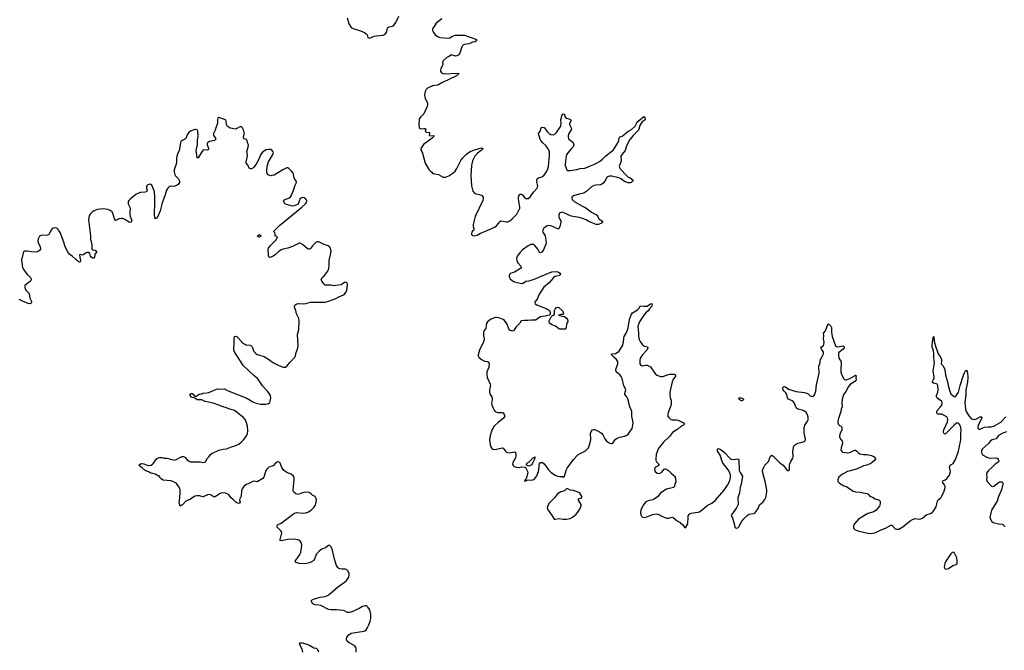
# Model space of a CAD drawing. Header units: inches. Extents: x 2221556 to 2384305, y 723442 to 892241.
# Tile 13 of 53: x 2247138 to 2264514, y 784901 to 796018. Entities that reach past the tile are written whole.
import ezdxf

# ---------------------------------------------------------------- set-up
doc = ezdxf.new("R2010")
doc.units = ezdxf.units.IN
doc.header["$MEASUREMENT"] = 0
for name, color, linetype in [('C2748', 7, 'Continuous'), ('C2749', 7, 'Continuous'), ('C2758', 7, 'Continuous'), ('C2759', 7, 'Continuous'), ('C2768', 7, 'Continuous'), ('C2769', 7, 'Continuous')]:
    doc.layers.add(name, color=color, linetype=linetype)

msp = doc.modelspace()

# ---------------------------------------------------------------- linework, layer by layer
at = {"layer": 'C2748', "color": 6, "elevation": 200}
msp.add_lwpolyline([(2250000, 787461), (2249970, 787441), (2249955, 787475), (2249949, 787509), (2249963, 787590), (2249971, 787691), (2249970, 787730), (2249954, 787774), (2249903, 787843), (2249890, 787854), (2249810, 787891), (2249670, 787897), (2249624, 787930), (2249609, 787950), (2249606, 787970), (2249590, 787973), (2249527, 788007), (2249490, 788017), (2249450, 788021), (2249420, 788040), (2249350, 788070), (2249300, 788120), (2249253, 788150), (2249244, 788170), (2249269, 788190), (2249290, 788192), (2249330, 788189), (2249390, 788164), (2249410, 788160), (2249455, 788165), (2249480, 788180), (2249500, 788200), (2249550, 788274), (2249570, 788286), (2249610, 788297), (2249650, 788298), (2249689, 788289), (2249732, 788288), (2249823, 788263), (2249870, 788255), (2249898, 788262), (2249990, 788310), (2250000, 788313)], dxfattribs=at)
at = {"layer": 'C2749', "color": 6, "elevation": 200}
msp.add_lwpolyline([(2250000, 793888), (2249981, 793870), (2249973, 793847), (2249954, 793710), (2249923, 793650), (2249909, 793610), (2249904, 793570), (2249907, 793510), (2249901, 793470), (2249874, 793406), (2249864, 793370), (2249865, 793335), (2249876, 793290), (2249888, 793268), (2249939, 793210), (2249951, 793190), (2249957, 793170), (2249955, 793145), (2249939, 793121), (2249917, 793103), (2249877, 793083), (2249850, 793078), (2249810, 793083), (2249790, 793080), (2249770, 793068), (2249750, 793047), (2249729, 793010), (2249700, 792910), (2249650, 792790), (2249619, 792650), (2249573, 792547), (2249550, 792521), (2249530, 792509), (2249517, 792570), (2249516, 792630), (2249524, 792750), (2249520, 792850), (2249523, 792890), (2249515, 792990), (2249470, 793098), (2249450, 793112), (2249430, 793117), (2249415, 793115), (2249390, 793101), (2249375, 793070), (2249375, 793050), (2249385, 793010), (2249374, 792986), (2249350, 792975), (2249270, 792973), (2249224, 792956), (2249190, 792935), (2249086, 792854), (2249063, 792830), (2249052, 792810), (2249049, 792770), (2249083, 792710), (2249087, 792690), (2249080, 792630), (2249081, 792590), (2249089, 792550), (2249112, 792490), (2249115, 792470), (2249102, 792450), (2249090, 792444), (2249070, 792449), (2248994, 792494), (2248950, 792512), (2248930, 792515), (2248890, 792509), (2248850, 792483), (2248830, 792479), (2248810, 792505), (2248786, 792590), (2248768, 792628), (2248737, 792657), (2248692, 792672), (2248610, 792682), (2248506, 792674), (2248450, 792649), (2248424, 792630), (2248383, 792590), (2248370, 792570), (2248358, 792530), (2248352, 792488), (2248390, 792210), (2248390, 792150), (2248412, 792050), (2248409, 791970), (2248430, 791960), (2248470, 791957), (2248494, 791926), (2248492, 791910), (2248472, 791890), (2248462, 791870), (2248457, 791830), (2248450, 791815), (2248430, 791815), (2248398, 791830), (2248386, 791850), (2248376, 791896), (2248352, 791912), (2248327, 791913), (2248308, 791910), (2248270, 791876), (2248250, 791868), (2248210, 791879), (2248191, 791870), (2248196, 791830), (2248211, 791770), (2248206, 791750), (2248190, 791745), (2248130, 791791), (2248066, 791850), (2248021, 791881), (2247983, 791930), (2247935, 792030), (2247917, 792097), (2247850, 792265), (2247825, 792310), (2247810, 792329), (2247790, 792343), (2247750, 792350), (2247730, 792345), (2247710, 792332), (2247691, 792309), (2247666, 792254), (2247650, 792230), (2247630, 792222), (2247510, 792211), (2247490, 792200), (2247479, 792190), (2247463, 792157), (2247460, 792110), (2247470, 792070), (2247492, 792030), (2247505, 791990), (2247504, 791970), (2247490, 791950), (2247450, 791928), (2247410, 791920), (2247343, 791923), (2247270, 791938), (2247223, 791937), (2247210, 791929), (2247198, 791910), (2247189, 791850), (2247171, 791790), (2247179, 791690), (2247190, 791647), (2247209, 791610), (2247270, 791525), (2247330, 791470), (2247340, 791450), (2247340, 791430), (2247328, 791410), (2247231, 791330), (2247226, 791294), (2247245, 791250), (2247290, 791210), (2247305, 791190), (2247315, 791110), (2247343, 791050), (2247346, 791030), (2247340, 791020), (2247330, 791010), (2247290, 791013), (2247190, 791054), (2247130, 791086)], dxfattribs=at)
at = {"layer": 'C2758', "color": 6, "elevation": 200}
for points in [[(2250000, 788313), (2250010, 788315), (2250030, 788315), (2250050, 788307), (2250096, 788256), (2250119, 788239), (2250150, 788224), (2250190, 788221), (2250325, 788225), (2250390, 788212), (2250416, 788224), (2250450, 788290), (2250483, 788317), (2250505, 788350), (2250530, 788372), (2250650, 788426), (2250730, 788446), (2250790, 788452), (2250873, 788487), (2250936, 788504), (2251003, 788537), (2251050, 788573), (2251090, 788612), (2251132, 788668), (2251156, 788724), (2251164, 788770), (2251155, 788850), (2251133, 788927), (2251114, 788970), (2251090, 789002), (2251017, 789057), (2250970, 789101), (2250930, 789128), (2250830, 789155), (2250790, 789173), (2250727, 789190), (2250650, 789225), (2250550, 789257), (2250410, 789285), (2250350, 789317), (2250270, 789319), (2250226, 789346), (2250170, 789361), (2250144, 789390), (2250139, 789410), (2250144, 789416), (2250162, 789430), (2250182, 789430), (2250198, 789418), (2250223, 789383), (2250230, 789378), (2250250, 789381), (2250306, 789414), (2250350, 789424), (2250370, 789433), (2250443, 789437), (2250476, 789444), (2250610, 789504), (2250630, 789509), (2250690, 789505), (2250750, 789510), (2250770, 789504), (2250788, 789488), (2250814, 789474), (2251147, 789347), (2251250, 789283), (2251310, 789257), (2251390, 789240), (2251490, 789240), (2251531, 789249), (2251549, 789270), (2251558, 789290), (2251571, 789349), (2251563, 789390), (2251542, 789430), (2251511, 789470), (2251479, 789499), (2251424, 789564), (2251354, 789670), (2251330, 789699), (2251277, 789737), (2251084, 789924), (2251034, 790000)], [(2251575, 790000), (2251630, 789961), (2251710, 789922), (2251790, 789895), (2251830, 789894), (2251850, 789907), (2251903, 789977), (2251926, 790000)], [(2255347, 790000), (2255390, 789991), (2255404, 789984), (2255418, 789970), (2255424, 789950), (2255415, 789890), (2255383, 789810), (2255379, 789770), (2255390, 789710), (2255442, 789590), (2255446, 789570), (2255431, 789490), (2255431, 789450), (2255441, 789410), (2255469, 789370), (2255475, 789350), (2255476, 789324), (2255466, 789250), (2255470, 789228), (2255492, 789172), (2255512, 789132), (2255530, 789110), (2255543, 789103), (2255575, 789095), (2255650, 789094), (2255670, 789085), (2255690, 789060), (2255697, 789030), (2255690, 789010), (2255670, 788990), (2255590, 788923), (2255513, 788850), (2255487, 788813), (2255470, 788780), (2255442, 788690), (2255431, 788610), (2255440, 788520), (2255450, 788485), (2255470, 788456), (2255490, 788446), (2255530, 788442), (2255650, 788469), (2255670, 788464), (2255690, 788442), (2255710, 788409), (2255730, 788392), (2255750, 788385), (2255790, 788380), (2255870, 788402), (2255890, 788392), (2255891, 788329), (2255886, 788294), (2255840, 788210), (2255837, 788190), (2255841, 788170), (2255851, 788150), (2255862, 788142), (2255905, 788130), (2255950, 788126), (2255993, 788133), (2256051, 788131), (2256064, 788124), (2256067, 788110), (2256100, 788050), (2256105, 788030), (2256075, 787925), (2256050, 787898), (2256047, 787890), (2256050, 787885), (2256070, 787886), (2256090, 787902), (2256192, 787908), (2256230, 787931), (2256263, 787977), (2256292, 788050), (2256299, 788081), (2256303, 788157), (2256309, 788190), (2256330, 788213), (2256365, 788210), (2256394, 788190), (2256470, 788083), (2256510, 788039), (2256590, 787990), (2256630, 787972), (2256670, 787963), (2256710, 787963), (2256730, 787955), (2256750, 787971), (2256787, 788090), (2256797, 788110), (2256910, 788262), (2256990, 788346), (2257050, 788381), (2257125, 788415), (2257173, 788467), (2257195, 788525), (2257216, 788610), (2257210, 788730), (2257222, 788758), (2257249, 788790), (2257270, 788795), (2257290, 788793), (2257370, 788753), (2257404, 788730), (2257430, 788702), (2257465, 788630), (2257490, 788599), (2257530, 788565), (2257572, 788548), (2257590, 788547), (2257604, 788555), (2257645, 788615), (2257670, 788635), (2257730, 788657), (2257810, 788678), (2257850, 788695), (2257873, 788710), (2257946, 788810), (2257960, 788870), (2257961, 788910), (2257939, 789030), (2257941, 789110), (2257901, 789210), (2257890, 789270), (2257870, 789331), (2257850, 789368), (2257816, 789410), (2257815, 789430), (2257832, 789492), (2257829, 789509), (2257801, 789561), (2257770, 789690), (2257750, 789728), (2257730, 789754), (2257664, 789810), (2257660, 789850), (2257695, 789950), (2257692, 789992), (2257687, 790000)], [(2258081, 790000), (2258083, 789950), (2258092, 789932), (2258110, 789922), (2258130, 789917), (2258190, 789929), (2258210, 789926), (2258270, 789896), (2258360, 789770), (2258390, 789749), (2258430, 789731), (2258450, 789726), (2258490, 789728), (2258570, 789759), (2258610, 789769), (2258690, 789770), (2258710, 789755), (2258711, 789730), (2258670, 789679), (2258650, 789635), (2258613, 789450), (2258610, 789410), (2258614, 789354), (2258632, 789310), (2258637, 789250), (2258630, 789210), (2258583, 789090), (2258577, 789057), (2258578, 789030), (2258588, 789010), (2258630, 788969), (2258650, 788963), (2258730, 788963), (2258758, 788958), (2258852, 788912), (2258868, 788890), (2258851, 788870), (2258809, 788851), (2258750, 788800), (2258660, 788740), (2258603, 788670), (2258497, 788570), (2258405, 788455), (2258370, 788350), (2258363, 788270), (2258365, 788250), (2258371, 788230), (2258409, 788190), (2258419, 788170), (2258406, 788154), (2258358, 788130), (2258345, 788115), (2258342, 788090), (2258350, 788050), (2258385, 788025), (2258430, 788020), (2258470, 788039), (2258509, 788091), (2258521, 788099), (2258530, 788101), (2258550, 788095), (2258570, 788080), (2258628, 788028), (2258678, 787990), (2258696, 787970), (2258707, 787950), (2258714, 787870), (2258700, 787830), (2258693, 787787), (2258673, 787770), (2258630, 787756), (2258570, 787750), (2258550, 787743), (2258470, 787688), (2258449, 787670), (2258394, 787606), (2258336, 787564), (2258310, 787554), (2258230, 787538), (2258190, 787518), (2258162, 787490), (2258142, 787458), (2258102, 787370), (2258091, 787330), (2258099, 787290), (2258110, 787266), (2258126, 787250), (2258150, 787242), (2258190, 787248), (2258310, 787295), (2258370, 787305), (2258416, 787296), (2258467, 787267), (2258551, 787231), (2258590, 787232), (2258650, 787245), (2258670, 787242), (2258742, 787182), (2258795, 787155), (2258841, 787110), (2258870, 787071), (2258890, 787062), (2258930, 787130), (2258932, 787250), (2258935, 787270), (2258950, 787297), (2258970, 787313), (2258990, 787319), (2259107, 787333), (2259137, 787343), (2259190, 787381), (2259270, 787455), (2259350, 787494), (2259414, 787550), (2259490, 787630), (2259570, 787726), (2259629, 787810), (2259668, 787890), (2259682, 787950), (2259682, 787990), (2259677, 788017), (2259643, 788083), (2259543, 788210), (2259533, 788230), (2259498, 788338), (2259453, 788410), (2259450, 788430), (2259453, 788447), (2259470, 788456), (2259510, 788439), (2259576, 788390), (2259667, 788287), (2259690, 788271), (2259730, 788264), (2259810, 788277), (2259826, 788266), (2259832, 788072), (2259850, 788037), (2259892, 787972), (2259889, 787929), (2259869, 787830), (2259850, 787770), (2259841, 787679), (2259809, 787590), (2259817, 787470), (2259789, 787411), (2259697, 787290), (2259694, 787270), (2259714, 787234), (2259732, 787170), (2259755, 787110), (2259758, 787070), (2259770, 787057), (2259790, 787054), (2259810, 787062), (2259830, 787079), (2259876, 787164), (2259910, 787215), (2259970, 787273), (2260000, 787292)], [(2253073, 784870), (2253075, 784930), (2253070, 784952), (2253050, 784980), (2252950, 785034), (2252919, 785059), (2252906, 785090), (2252911, 785130), (2252944, 785176), (2252990, 785205), (2253210, 785237), (2253230, 785244), (2253250, 785262), (2253270, 785290), (2253300, 785350), (2253325, 785415), (2253336, 785463), (2253335, 785530), (2253315, 785615), (2253290, 785656), (2253270, 785674), (2253250, 785682), (2253230, 785682), (2253190, 785670), (2253130, 785636), (2252990, 785574), (2252956, 785564), (2252930, 785564), (2252910, 785570), (2252870, 785594), (2252844, 785604), (2252730, 785615), (2252630, 785611), (2252590, 785618), (2252450, 785690), (2252418, 785698), (2252350, 785703), (2252330, 785710), (2252307, 785730), (2252293, 785750), (2252282, 785770), (2252301, 785790), (2252338, 785810), (2252443, 785837), (2252530, 785850), (2252570, 785866), (2252607, 785893), (2252747, 786013), (2252870, 786101), (2252902, 786130), (2252936, 786170), (2252948, 786190), (2252954, 786230), (2252950, 786261), (2252930, 786303), (2252910, 786322), (2252890, 786332), (2252830, 786330), (2252790, 786335), (2252770, 786341), (2252750, 786360), (2252730, 786398), (2252696, 786510), (2252652, 786692), (2252630, 786733), (2252610, 786749), (2252590, 786747), (2252570, 786737), (2252532, 786708), (2252470, 786683), (2252424, 786650), (2252370, 786587), (2252338, 786510), (2252326, 786490), (2252310, 786471), (2252290, 786458), (2252250, 786441), (2252170, 786427), (2252070, 786433), (2252014, 786450), (2252001, 786470), (2252008, 786490), (2252046, 786534), (2252084, 786590), (2252098, 786622), (2252116, 786750), (2252110, 786790), (2252096, 786816), (2252063, 786843), (2251990, 786858), (2251867, 786853), (2251750, 786828), (2251737, 786837), (2251734, 786854), (2251766, 786970), (2251760, 786990), (2251747, 787007), (2251684, 787070), (2251679, 787090), (2251690, 787110), (2251710, 787125), (2251750, 787144), (2251950, 787295), (2251990, 787318), (2252030, 787327), (2252130, 787317), (2252190, 787326), (2252223, 787337), (2252279, 787370), (2252330, 787418), (2252350, 787451), (2252371, 787510), (2252373, 787550), (2252364, 787590), (2252350, 787609), (2252312, 787632), (2252280, 787660), (2252244, 787684), (2252190, 787690), (2252150, 787683), (2252110, 787671), (2252050, 787645), (2252010, 787661), (2251977, 787690), (2251965, 787710), (2251965, 787725), (2251981, 787910), (2251979, 787939), (2251969, 787969), (2251930, 788006), (2251850, 788034), (2251798, 788070), (2251762, 788122), (2251737, 788197), (2251730, 788210), (2251718, 788218), (2251690, 788223), (2251670, 788214), (2251650, 788201), (2251610, 788151), (2251550, 788137), (2251530, 788126), (2251510, 788106), (2251484, 788070), (2251461, 788010), (2251445, 787950), (2251430, 787927), (2251330, 787873), (2251270, 787881), (2251250, 787876), (2251194, 787846), (2251130, 787818), (2251092, 787790), (2251062, 787750), (2251050, 787714), (2251044, 787616), (2251020, 787570), (2251016, 787550), (2251027, 787510), (2251011, 787490), (2250970, 787499), (2250950, 787514), (2250910, 787556), (2250867, 787587), (2250830, 787639), (2250810, 787656), (2250769, 787670), (2250710, 787674), (2250690, 787671), (2250661, 787659), (2250590, 787604), (2250570, 787603), (2250517, 787637), (2250490, 787645), (2250450, 787642), (2250390, 787610), (2250370, 787605), (2250310, 787623), (2250270, 787623), (2250230, 787615), (2250150, 787565), (2250070, 787527), (2250010, 787467), (2250000, 787461)], [(2252136, 784870), (2252123, 784923), (2252076, 785010), (2252079, 785030), (2252086, 785034), (2252125, 785035), (2252190, 785017), (2252251, 784991), (2252310, 784954), (2252330, 784946), (2252370, 784939), (2252385, 784925), (2252412, 784872)]]:
    msp.add_lwpolyline(points, dxfattribs=at)
for points in [[(2259890, 789297), (2259870, 789298), (2259854, 789310), (2259832, 789330), (2259830, 789350), (2259870, 789349), (2259899, 789339), (2259909, 789330), (2259908, 789310)], [(2256130, 788144), (2256084, 788164), (2256081, 788170), (2256084, 788190), (2256107, 788210), (2256123, 788217), (2256150, 788247), (2256164, 788256), (2256173, 788270), (2256184, 788276), (2256190, 788287), (2256210, 788301), (2256219, 788301), (2256230, 788311), (2256230, 788290), (2256224, 788270), (2256190, 788201), (2256167, 788170)], [(2256810, 787746), (2256790, 787745), (2256751, 787710), (2256690, 787696), (2256630, 787660), (2256577, 787590), (2256476, 787490), (2256456, 787450), (2256448, 787410), (2256455, 787390), (2256537, 787270), (2256570, 787211), (2256590, 787211), (2256650, 787224), (2256730, 787210), (2256790, 787210), (2256850, 787226), (2256896, 787250), (2256957, 787303), (2256986, 787334), (2257022, 787390), (2257049, 787450), (2257048, 787470), (2256998, 787550), (2256999, 787570), (2257054, 787586), (2257059, 787590), (2257058, 787610), (2257021, 787670), (2257003, 787683), (2256910, 787716), (2256850, 787721)]]:
    msp.add_lwpolyline(points, close=True, dxfattribs=at)
at = {"layer": 'C2759', "color": 6, "elevation": 200}
for points in [[(2252917, 796050), (2252947, 795947), (2252968, 795908), (2252990, 795882), (2253023, 795863), (2253150, 795823), (2253224, 795790), (2253251, 795770), (2253268, 795750), (2253284, 795704), (2253310, 795695), (2253330, 795698), (2253395, 795725), (2253430, 795733), (2253550, 795746), (2253590, 795764), (2253609, 795791), (2253629, 795870), (2253637, 795883), (2253650, 795894), (2253715, 795905), (2253747, 795930), (2253777, 795970), (2253830, 796080)], [(2254586, 796034), (2254490, 795958), (2254450, 795896), (2254428, 795870), (2254421, 795850), (2254423, 795830), (2254439, 795790), (2254468, 795750), (2254510, 795720), (2254550, 795704), (2254710, 795694), (2254730, 795696), (2254777, 795730), (2254826, 795746), (2254990, 795745), (2255170, 795683), (2255191, 795670), (2255205, 795650), (2255176, 795630), (2255130, 795619), (2255070, 795595), (2254990, 795581), (2254968, 795572), (2254946, 795554), (2254939, 795541), (2254903, 795430), (2254893, 795410), (2254872, 795388), (2254850, 795379), (2254830, 795376), (2254750, 795396), (2254717, 795370), (2254678, 795350), (2254609, 795290), (2254601, 795270), (2254604, 795230), (2254595, 795205), (2254567, 795150), (2254563, 795130), (2254565, 795110), (2254584, 795084), (2254605, 795070), (2254630, 795065), (2254855, 795075), (2254891, 795070), (2254872, 795050), (2254845, 795030), (2254590, 794903), (2254530, 794868), (2254510, 794862), (2254424, 794850), (2254334, 794810), (2254310, 794790), (2254293, 794750), (2254280, 794690), (2254293, 794630), (2254335, 794550), (2254336, 794530), (2254330, 794490), (2254270, 794358), (2254248, 794332), (2254210, 794300), (2254190, 794270), (2254184, 794170), (2254190, 794110), (2254201, 794101), (2254230, 794094), (2254270, 794100), (2254298, 794098), (2254307, 794090), (2254291, 794050), (2254310, 794037), (2254371, 794030), (2254371, 794010), (2254363, 793990), (2254370, 793978), (2254393, 793973), (2254435, 793975), (2254451, 793970), (2254441, 793959), (2254440, 793950), (2254419, 793930), (2254263, 793817), (2254216, 793750), (2254216, 793730), (2254247, 793667), (2254294, 793490), (2254357, 793377), (2254387, 793347), (2254410, 793331), (2254428, 793308), (2254526, 793286), (2254610, 793244), (2254650, 793244), (2254710, 793264), (2254779, 793310), (2254821, 793350), (2254850, 793395), (2254924, 793536), (2254960, 793580), (2255030, 793652), (2255087, 793693), (2255170, 793723), (2255290, 793760), (2255310, 793750), (2255299, 793730), (2255279, 793710), (2255218, 793662), (2255169, 793611), (2255130, 793528), (2255112, 793450), (2255100, 793270), (2255112, 793090), (2255133, 792993), (2255161, 792961), (2255186, 792946), (2255250, 792936), (2255296, 792916), (2255314, 792890), (2255318, 792870), (2255310, 792829), (2255176, 792550), (2255141, 792410), (2255141, 792370), (2255151, 792330), (2255151, 792310), (2255127, 792290), (2255115, 792270), (2255111, 792250), (2255111, 792230), (2255130, 792211), (2255150, 792206), (2255210, 792221), (2255270, 792255), (2255390, 792302), (2255450, 792333), (2255530, 792365), (2255550, 792381), (2255610, 792453), (2255630, 792471), (2255730, 792456), (2255750, 792456), (2255790, 792470), (2255830, 792505), (2255911, 792590), (2255954, 792670), (2255961, 792690), (2255963, 792717), (2255944, 792810), (2255939, 792870), (2255946, 792910), (2255957, 792930), (2255970, 792943), (2255990, 792944), (2256010, 792930), (2256042, 792890), (2256068, 792868), (2256090, 792863), (2256110, 792867), (2256150, 792903), (2256204, 792976), (2256268, 793050), (2256278, 793070), (2256281, 793090), (2256263, 793157), (2256261, 793190), (2256268, 793210), (2256291, 793229), (2256350, 793247), (2256386, 793270), (2256410, 793301), (2256438, 793350), (2256456, 793390), (2256467, 793430), (2256489, 793630), (2256485, 793690), (2256464, 793744), (2256422, 793802), (2256370, 793850), (2256336, 793890), (2256325, 793910), (2256297, 793990), (2256293, 794010), (2256322, 794050), (2256339, 794110), (2256350, 794122), (2256390, 794116), (2256399, 794110), (2256438, 794050), (2256484, 794010), (2256510, 793995), (2256550, 793989), (2256590, 794007), (2256610, 794027), (2256675, 794125), (2256686, 794154), (2256693, 794190), (2256690, 794261), (2256700, 794290), (2256707, 794330), (2256730, 794359), (2256752, 794352), (2256759, 794310), (2256772, 794292), (2256790, 794283), (2256830, 794272), (2256861, 794250), (2256864, 794230), (2256840, 794190), (2256841, 794170), (2256872, 794110), (2256875, 794090), (2256828, 794010), (2256817, 793970), (2256817, 793950), (2256829, 793909), (2256898, 793858), (2256912, 793832), (2256916, 793810), (2256905, 793775), (2256890, 793758), (2256873, 793747), (2256846, 793710), (2256810, 793673), (2256787, 793633), (2256781, 793610), (2256764, 793470), (2256765, 793445), (2256791, 793370), (2256810, 793360), (2256850, 793360), (2256970, 793376), (2257030, 793392), (2257110, 793402), (2257210, 793444), (2257270, 793465), (2257330, 793494), (2257370, 793520), (2257420, 793560), (2257482, 793618), (2257615, 793725), (2257692, 793848), (2257709, 793890), (2257719, 793930), (2257730, 793950), (2257770, 793965), (2257870, 794046), (2257937, 794083), (2257998, 794142), (2258030, 794199), (2258055, 794230), (2258150, 794312), (2258170, 794298), (2258173, 794250), (2258124, 794216), (2258099, 794182), (2258081, 794150), (2258066, 794090), (2258056, 794070), (2257962, 793978), (2257900, 793900), (2257846, 793790), (2257823, 793710), (2257769, 793650), (2257749, 793610), (2257750, 793530), (2257721, 793450), (2257717, 793430), (2257720, 793410), (2257732, 793390), (2257850, 793267), (2257870, 793249), (2257910, 793230), (2257966, 793190), (2257953, 793170), (2257930, 793150), (2257910, 793141), (2257876, 793144), (2257810, 793168), (2257739, 793219), (2257712, 793232), (2257590, 793259), (2257541, 793259), (2257516, 793250), (2257502, 793238), (2257463, 793170), (2257429, 793131), (2257410, 793116), (2257390, 793108), (2257310, 793103), (2257270, 793092), (2257230, 793069), (2257146, 792994), (2257110, 792972), (2257070, 792955), (2257010, 792945), (2256910, 792913), (2256883, 792890), (2256880, 792870), (2256885, 792850), (2256920, 792810), (2257070, 792729), (2257130, 792702), (2257230, 792622), (2257306, 792586), (2257328, 792570), (2257357, 792510), (2257412, 792470), (2257426, 792450), (2257420, 792440), (2257407, 792430), (2257350, 792410), (2257330, 792405), (2257310, 792407), (2257220, 792440), (2257179, 792459), (2257132, 792490), (2257070, 792515), (2257010, 792530), (2256870, 792552), (2256730, 792618), (2256710, 792622), (2256670, 792614), (2256655, 792590), (2256653, 792550), (2256660, 792520), (2256686, 792470), (2256688, 792450), (2256678, 792390), (2256660, 792340), (2256650, 792332), (2256630, 792333), (2256530, 792378), (2256470, 792389), (2256441, 792379), (2256410, 792360), (2256390, 792341), (2256370, 792310), (2256366, 792290), (2256371, 792270), (2256410, 792210), (2256429, 792090), (2256422, 792058), (2256379, 791961), (2256350, 791918), (2256330, 791907), (2256310, 791913), (2256279, 791970), (2256230, 792038), (2256210, 792053), (2256170, 792056), (2256150, 792052), (2256110, 792031), (2256010, 791958), (2255962, 791910), (2255919, 791850), (2255907, 791810), (2255909, 791770), (2255930, 791730), (2255980, 791670), (2255990, 791650), (2255976, 791630), (2255898, 791582), (2255870, 791567), (2255826, 791554), (2255799, 791541), (2255786, 791530), (2255776, 791510), (2255776, 791490), (2255782, 791470), (2255796, 791450), (2255836, 791416), (2255870, 791398), (2255970, 791371), (2256010, 791370), (2256070, 791407), (2256130, 791416), (2256237, 791450), (2256327, 791493), (2256528, 791572), (2256610, 791577), (2256634, 791574), (2256648, 791568), (2256668, 791550), (2256682, 791530), (2256667, 791510), (2256590, 791489), (2256558, 791470), (2256538, 791450), (2256490, 791385), (2256390, 791300), (2256365, 791270), (2256301, 791170), (2256270, 791093), (2256236, 791050), (2256229, 791031), (2256235, 791010), (2256263, 790990), (2256450, 790915), (2256487, 790890), (2256497, 790870), (2256501, 790850), (2256498, 790830), (2256479, 790810), (2256409, 790791), (2256330, 790778), (2256298, 790762), (2256250, 790725), (2256239, 790721), (2256170, 790723), (2256110, 790713), (2256044, 790716), (2255999, 790710), (2255990, 790706), (2255964, 790670), (2255899, 790601), (2255850, 790533), (2255830, 790527), (2255790, 790546), (2255770, 790567), (2255739, 790650), (2255694, 790714), (2255670, 790730), (2255610, 790756), (2255550, 790769), (2255530, 790769), (2255510, 790762), (2255446, 790730), (2255391, 790689), (2255376, 790664), (2255368, 790630), (2255364, 790576), (2255330, 790530), (2255320, 790490), (2255323, 790450), (2255336, 790390), (2255329, 790350), (2255255, 790190), (2255226, 790110), (2255230, 790090), (2255243, 790070), (2255286, 790030), (2255330, 790004), (2255347, 790000)], [(2251926, 790000), (2251995, 790070), (2252007, 790093), (2252018, 790150), (2252041, 790210), (2252053, 790270), (2252042, 790470), (2252061, 790559), (2252069, 790710), (2252061, 790750), (2252023, 790830), (2252011, 790891), (2251988, 790950), (2251990, 790970), (2252001, 790990), (2252030, 791008), (2252050, 791013), (2252070, 791015), (2252151, 791009), (2252186, 791014), (2252270, 791040), (2252450, 791036), (2252530, 791040), (2252570, 791049), (2252705, 791095), (2252770, 791132), (2252850, 791166), (2252870, 791180), (2252894, 791210), (2252910, 791250), (2252924, 791350), (2252921, 791370), (2252910, 791381), (2252890, 791389), (2252870, 791387), (2252827, 791353), (2252810, 791344), (2252710, 791330), (2252690, 791328), (2252630, 791339), (2252550, 791335), (2252530, 791340), (2252513, 791353), (2252468, 791410), (2252459, 791430), (2252462, 791450), (2252476, 791470), (2252510, 791502), (2252575, 791585), (2252594, 791630), (2252599, 791690), (2252597, 791770), (2252625, 791870), (2252637, 791937), (2252630, 791969), (2252610, 792009), (2252581, 792030), (2252510, 792054), (2252430, 792096), (2252410, 792103), (2252390, 792102), (2252370, 792094), (2252350, 792079), (2252304, 792030), (2252270, 791986), (2252247, 791973), (2252230, 791974), (2252210, 791986), (2252130, 792057), (2252090, 792076), (2252070, 792076), (2251950, 792019), (2251870, 791989), (2251790, 791974), (2251750, 791959), (2251710, 791934), (2251650, 791876), (2251610, 791850), (2251569, 791829), (2251547, 791827), (2251537, 791837), (2251530, 791870), (2251525, 791970), (2251529, 791990), (2251557, 792030), (2251659, 792130), (2251684, 792170), (2251689, 792189), (2251649, 792210), (2251649, 792250), (2251642, 792262), (2251628, 792270), (2251621, 792290), (2251725, 792390), (2252118, 792710), (2252179, 792770), (2252196, 792790), (2252206, 792810), (2252204, 792830), (2252190, 792855), (2252158, 792878), (2252130, 792882), (2252110, 792880), (2252090, 792865), (2252058, 792782), (2252040, 792760), (2251984, 792736), (2251950, 792732), (2251930, 792736), (2251828, 792768), (2251805, 792790), (2251796, 792824), (2251801, 792839), (2251816, 792850), (2251890, 792869), (2251910, 792884), (2251929, 792911), (2251972, 793012), (2251999, 793101), (2252021, 793150), (2252016, 793176), (2251989, 793210), (2251980, 793230), (2251971, 793290), (2251964, 793310), (2251937, 793350), (2251890, 793397), (2251870, 793407), (2251850, 793405), (2251781, 793370), (2251630, 793279), (2251590, 793269), (2251570, 793268), (2251550, 793271), (2251523, 793283), (2251507, 793307), (2251497, 793350), (2251504, 793436), (2251529, 793510), (2251600, 793630), (2251614, 793670), (2251610, 793690), (2251590, 793717), (2251570, 793730), (2251552, 793732), (2251530, 793732), (2251490, 793721), (2251430, 793687), (2251390, 793634), (2251362, 793570), (2251310, 793471), (2251270, 793419), (2251250, 793401), (2251230, 793391), (2251210, 793390), (2251190, 793403), (2251168, 793448), (2251137, 793490), (2251134, 793510), (2251154, 793586), (2251156, 793630), (2251148, 793692), (2251168, 793770), (2251173, 793810), (2251158, 793850), (2251149, 793890), (2251130, 793912), (2251099, 793920), (2251087, 793930), (2251086, 793950), (2251102, 794010), (2251101, 794030), (2251090, 794077), (2251071, 794111), (2251050, 794127), (2251030, 794130), (2251010, 794124), (2250970, 794097), (2250950, 794090), (2250850, 794108), (2250816, 794130), (2250795, 794150), (2250787, 794170), (2250784, 794230), (2250770, 794250), (2250690, 794284), (2250650, 794296), (2250635, 794285), (2250629, 794251), (2250627, 794190), (2250605, 794130), (2250590, 794070), (2250555, 794010), (2250555, 793990), (2250563, 793970), (2250595, 793930), (2250601, 793910), (2250578, 793890), (2250490, 793872), (2250454, 793850), (2250444, 793830), (2250445, 793810), (2250468, 793752), (2250469, 793730), (2250450, 793718), (2250390, 793721), (2250370, 793711), (2250338, 793670), (2250290, 793583), (2250270, 793581), (2250268, 793588), (2250253, 793710), (2250275, 793810), (2250276, 793890), (2250287, 793967), (2250279, 794050), (2250270, 794078), (2250250, 794084), (2250230, 794080), (2250152, 794050), (2250120, 794030), (2250092, 793990), (2250070, 793926), (2250050, 793910), (2250002, 793890), (2250000, 793888)], [(2257687, 790000), (2257670, 790030), (2257620, 790070), (2257581, 790110), (2257583, 790117), (2257593, 790127), (2257650, 790134), (2257710, 790170), (2257776, 790270), (2257796, 790330), (2257800, 790410), (2257806, 790430), (2257842, 790490), (2257859, 790530), (2257874, 790586), (2257901, 790730), (2257926, 790814), (2257950, 790850), (2258038, 790902), (2258067, 790930), (2258090, 790976), (2258150, 790966), (2258210, 790969), (2258270, 791007), (2258293, 791013), (2258301, 790990), (2258292, 790968), (2258247, 790913), (2258230, 790885), (2258189, 790851), (2258150, 790810), (2258075, 790690), (2258052, 790630), (2258049, 790610), (2258060, 790490), (2258059, 790430), (2258070, 790381), (2258090, 790343), (2258130, 790285), (2258165, 790265), (2258218, 790250), (2258223, 790230), (2258204, 790190), (2258127, 790110), (2258090, 790049), (2258080, 790010), (2258081, 790000)], [(2251034, 790000), (2250934, 790150), (2250917, 790190), (2250915, 790210), (2250925, 790310), (2250920, 790390), (2250930, 790430), (2250950, 790440), (2250970, 790434), (2250990, 790417), (2251078, 790318), (2251110, 790295), (2251130, 790287), (2251199, 790279), (2251225, 790270), (2251241, 790250), (2251271, 790170), (2251297, 790137), (2251330, 790113), (2251450, 790081), (2251530, 790032), (2251575, 790000)]]:
    msp.add_lwpolyline(points, dxfattribs=at)
for points in [[(2251370, 792185), (2251335, 792190), (2251350, 792219), (2251370, 792233), (2251397, 792210), (2251383, 792190)], [(2256722, 790818), (2256690, 790818), (2256644, 790810), (2256706, 790790), (2256750, 790784), (2256790, 790755), (2256804, 790730), (2256811, 790710), (2256810, 790699), (2256796, 790670), (2256790, 790634), (2256779, 790610), (2256776, 790570), (2256770, 790563), (2256670, 790560), (2256650, 790565), (2256596, 790616), (2256530, 790641), (2256487, 790670), (2256480, 790690), (2256482, 790710), (2256518, 790782), (2256539, 790801), (2256564, 790810), (2256576, 790824), (2256577, 790890), (2256586, 790914), (2256610, 790945), (2256630, 790949), (2256650, 790946), (2256660, 790940), (2256711, 790890), (2256732, 790850), (2256730, 790822)]]:
    msp.add_lwpolyline(points, close=True, dxfattribs=at)
at = {"layer": 'C2768', "color": 6, "elevation": 200}
for points in [[(2260000, 787292), (2260010, 787298), (2260090, 787311), (2260110, 787321), (2260130, 787341), (2260170, 787399), (2260196, 787464), (2260255, 787510), (2260290, 787559), (2260304, 787596), (2260320, 787690), (2260322, 787730), (2260298, 787850), (2260253, 788030), (2260249, 788070), (2260263, 788117), (2260290, 788166), (2260355, 788230), (2260390, 788322), (2260410, 788338), (2260430, 788329), (2260550, 788205), (2260610, 788162), (2260670, 788086), (2260690, 788071), (2260710, 788071), (2260725, 788090), (2260724, 788164), (2260728, 788190), (2260745, 788230), (2260782, 788290), (2260785, 788310), (2260781, 788410), (2260792, 788470), (2260802, 788498), (2260830, 788529), (2260870, 788554), (2260950, 788570), (2260995, 788590), (2261003, 788610), (2261003, 788630), (2260983, 788730), (2260983, 788817), (2260996, 788870), (2261042, 788938), (2261054, 788966), (2261052, 789010), (2261041, 789050), (2261016, 789090), (2260990, 789116), (2260952, 789132), (2260870, 789150), (2260845, 789170), (2260826, 789206), (2260810, 789257), (2260790, 789284), (2260770, 789299), (2260708, 789328), (2260689, 789349), (2260673, 789413), (2260659, 789439), (2260627, 789470), (2260614, 789490), (2260607, 789510), (2260608, 789532), (2260615, 789545), (2260630, 789550), (2260650, 789543), (2260706, 789506), (2260842, 789462), (2260990, 789446), (2261030, 789434), (2261050, 789423), (2261090, 789386), (2261110, 789378), (2261130, 789377), (2261152, 789388), (2261170, 789419), (2261189, 789470), (2261197, 789583), (2261246, 789786), (2261238, 789910), (2261263, 789970), (2261266, 790000)], [(2261627, 790000), (2261633, 789990), (2261629, 789809), (2261640, 789770), (2261674, 789694), (2261696, 789676), (2261710, 789670), (2261730, 789670), (2261790, 789690), (2261870, 789742), (2261890, 789750), (2261899, 789739), (2261896, 789710), (2261901, 789670), (2261896, 789650), (2261829, 789611), (2261802, 789590), (2261765, 789550), (2261710, 789454), (2261677, 789410), (2261652, 789328), (2261648, 789250), (2261651, 789190), (2261634, 789150), (2261629, 789110), (2261582, 788970), (2261576, 788930), (2261578, 788910), (2261590, 788884), (2261606, 788866), (2261632, 788850), (2261649, 788829), (2261646, 788790), (2261614, 788710), (2261607, 788670), (2261617, 788637), (2261650, 788590), (2261658, 788570), (2261659, 788550), (2261633, 788470), (2261631, 788430), (2261645, 788405), (2261656, 788396), (2261750, 788384), (2261790, 788390), (2261870, 788427), (2261890, 788428), (2261910, 788413), (2261939, 788379), (2261964, 788364), (2262030, 788351), (2262095, 788355), (2262170, 788333), (2262216, 788310), (2262237, 788290), (2262238, 788270), (2262228, 788250), (2262181, 788210), (2262145, 788190), (2262090, 788167), (2262029, 788151), (2261906, 788094), (2261746, 788050), (2261670, 788014), (2261635, 787990), (2261595, 787950), (2261578, 787910), (2261577, 787890), (2261583, 787870), (2261605, 787845), (2261682, 787802), (2261730, 787786), (2261848, 787708), (2261890, 787697), (2261969, 787689), (2262090, 787662), (2262111, 787651), (2262139, 787619), (2262190, 787601), (2262232, 787572), (2262295, 787555), (2262307, 787547), (2262321, 787530), (2262322, 787490), (2262310, 787444), (2262254, 787370), (2262210, 787340), (2262107, 787310), (2261942, 787210), (2261871, 787130), (2261859, 787110), (2261851, 787090), (2261854, 787054), (2261878, 787030), (2261930, 787005), (2262130, 786959), (2262190, 786963), (2262230, 786973), (2262330, 787020), (2262430, 787058), (2262510, 787108), (2262530, 787105), (2262590, 787044), (2262610, 787037), (2262650, 787038), (2262725, 787075), (2262855, 787185), (2262891, 787209), (2262938, 787222), (2263010, 787211), (2263043, 787217), (2263068, 787232), (2263146, 787294), (2263210, 787312), (2263239, 787330), (2263257, 787350), (2263309, 787430), (2263336, 787530), (2263349, 787551), (2263391, 787590), (2263405, 787610), (2263446, 787690), (2263460, 787730), (2263472, 787770), (2263472, 787790), (2263464, 787810), (2263429, 787850), (2263421, 787870), (2263423, 787877), (2263430, 787890), (2263470, 787907), (2263501, 787930), (2263545, 787990), (2263562, 788050), (2263548, 788130), (2263553, 788147), (2263572, 788168), (2263610, 788195), (2263649, 788250), (2263699, 788390), (2263720, 788470), (2263744, 788610), (2263745, 788715), (2263752, 788790), (2263749, 788830), (2263730, 788875), (2263710, 788900), (2263690, 788908), (2263670, 788903), (2263630, 788872), (2263490, 788729), (2263470, 788712), (2263456, 788716), (2263446, 788726), (2263441, 788750), (2263446, 788786), (2263510, 788930), (2263516, 788970), (2263514, 788994), (2263497, 789017), (2263430, 789053), (2263410, 789061), (2263344, 789064), (2263330, 789070), (2263322, 789090), (2263322, 789110), (2263329, 789130), (2263390, 789193), (2263410, 789223), (2263418, 789250), (2263417, 789270), (2263406, 789290), (2263330, 789347), (2263315, 789370), (2263315, 789390), (2263338, 789450), (2263348, 789490), (2263341, 789570), (2263330, 789590), (2263310, 789600), (2263263, 789610), (2263243, 789630), (2263265, 789675), (2263274, 789710), (2263272, 789750), (2263258, 789830), (2263280, 789970), (2263276, 790000)], [(2263406, 790000), (2263398, 789950), (2263433, 789913), (2263462, 789850), (2263474, 789750), (2263513, 789633), (2263527, 789547), (2263550, 789467), (2263570, 789423), (2263605, 789390), (2263630, 789374), (2263650, 789370), (2263661, 789379), (2263705, 789450), (2263732, 789570), (2263793, 789750), (2263810, 789793), (2263830, 789825), (2263850, 789839), (2263855, 789830), (2263866, 789790), (2263870, 789710), (2263862, 789630), (2263834, 789490), (2263836, 789404), (2263819, 789270), (2263828, 789150), (2263843, 789110), (2263890, 789032), (2263930, 788985), (2263950, 788973), (2263971, 788971), (2264010, 788978), (2264090, 789018), (2264110, 789018), (2264118, 789010), (2264108, 788970), (2264051, 788870), (2264045, 788830), (2264053, 788810), (2264070, 788799), (2264090, 788801), (2264135, 788825), (2264165, 788835), (2264230, 788843), (2264290, 788843), (2264330, 788853), (2264450, 788924), (2264543, 789017)], [(2264550, 788751), (2264490, 788728), (2264413, 788687), (2264369, 788631), (2264298, 788610), (2264270, 788592), (2264232, 788548), (2264130, 788450), (2264114, 788426), (2264109, 788391), (2264115, 788370), (2264130, 788345), (2264203, 788303), (2264250, 788290), (2264373, 788293), (2264399, 788279), (2264414, 788250), (2264417, 788230), (2264405, 788215), (2264350, 788182), (2264295, 788125), (2264234, 788070), (2264203, 788030), (2264198, 788010), (2264204, 787950), (2264202, 787910), (2264210, 787877), (2264280, 787800), (2264290, 787792), (2264309, 787789), (2264330, 787797), (2264410, 787860), (2264430, 787869), (2264470, 787872), (2264486, 787850), (2264486, 787830), (2264466, 787730), (2264413, 787610), (2264385, 787530), (2264334, 787450), (2264290, 787370), (2264263, 787270), (2264261, 787250), (2264272, 787210), (2264293, 787173), (2264316, 787156), (2264410, 787128), (2264483, 787123), (2264495, 787115), (2264530, 787075)]]:
    msp.add_lwpolyline(points, dxfattribs=at)
msp.add_lwpolyline([(2263610, 786631), (2263590, 786620), (2263570, 786600), (2263484, 786470), (2263464, 786430), (2263451, 786371), (2263460, 786350), (2263470, 786339), (2263490, 786331), (2263530, 786344), (2263607, 786393), (2263665, 786415), (2263679, 786430), (2263684, 786470), (2263674, 786530), (2263643, 786603), (2263627, 786627)], close=True, dxfattribs=at)
at = {"layer": 'C2769', "color": 6, "elevation": 200}
for points in [[(2261266, 790000), (2261270, 790030), (2261302, 790078), (2261324, 790130), (2261324, 790150), (2261316, 790170), (2261285, 790210), (2261275, 790230), (2261286, 790250), (2261319, 790270), (2261330, 790290), (2261332, 790330), (2261323, 790390), (2261329, 790449), (2261322, 790490), (2261360, 790530), (2261398, 790642), (2261405, 790655), (2261410, 790655), (2261450, 790616), (2261463, 790590), (2261466, 790570), (2261463, 790510), (2261474, 790430), (2261534, 790270), (2261550, 790254), (2261570, 790250), (2261670, 790268), (2261690, 790250), (2261686, 790230), (2261669, 790210), (2261595, 790150), (2261587, 790133), (2261585, 790115), (2261593, 790050), (2261627, 790000)], [(2263276, 790000), (2263268, 790070), (2263272, 790130), (2263263, 790183), (2263243, 790243), (2263240, 790270), (2263245, 790350), (2263259, 790390), (2263260, 790420), (2263270, 790435), (2263278, 790350), (2263303, 790243), (2263330, 790182), (2263346, 790126), (2263382, 790082), (2263404, 790030), (2263408, 790010), (2263406, 790000)]]:
    msp.add_lwpolyline(points, dxfattribs=at)

doc.saveas('drawing.dxf')
